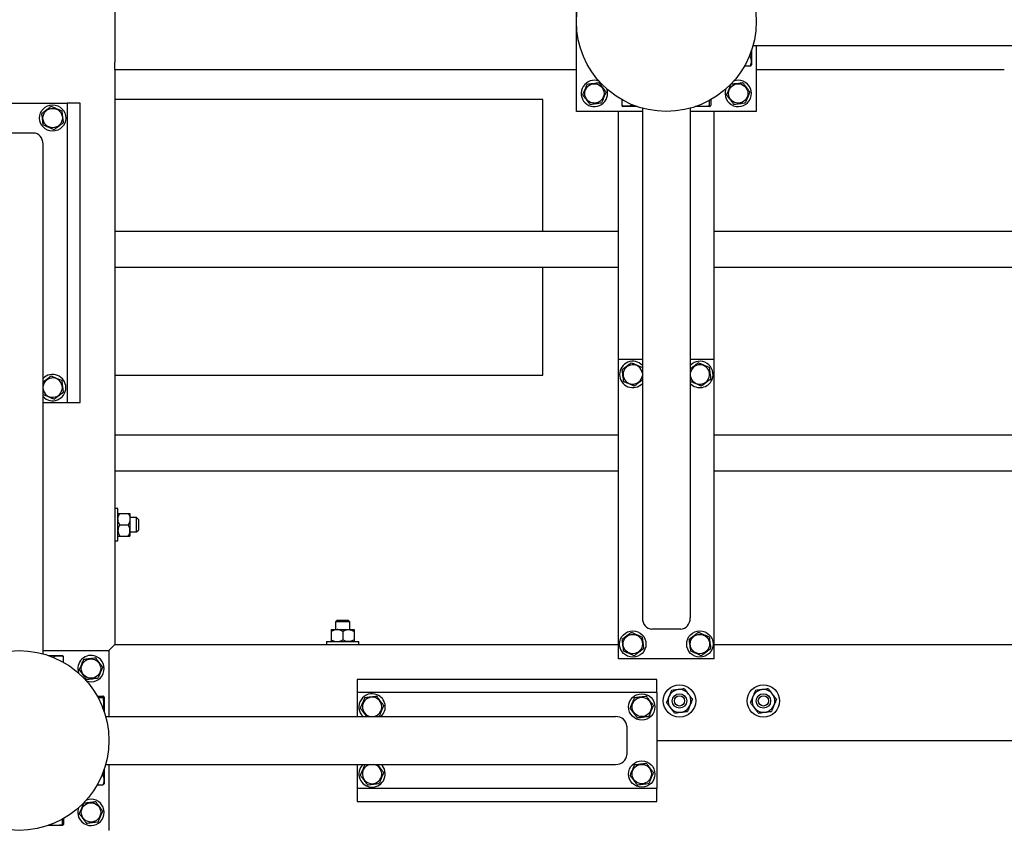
# Model space of a CAD drawing. Header units: millimetres. Extents: x 5 to 589, y 5 to 415.
# Tile 108 of 126: x 424 to 456, y 240 to 267. Entities that reach past the tile are written whole.
import ezdxf

# ---------------------------------------------------------------- set-up
doc = ezdxf.new("R2010")
doc.units = ezdxf.units.MM
doc.layers.add('TRAIT-FORT', color=4, linetype='Continuous', lineweight=25)

msp = doc.modelspace()

# ---------------------------------------------------------------- linework, layer by layer
at = {"layer": 'TRAIT-FORT', "color": 4, "linetype": 'Continuous', "lineweight": 25}
for p, q in [((442.161, 264.055), (442.161, 270.055)), ((426.761, 268.415), (426.761, 265.695)), ((448.052, 266.255), (465.065, 266.255)), ((448.161, 266.255), (448.161, 264.055)), ((447.924, 265.886), (447.961, 265.886)), ((448.001, 266.088), (448.001, 265.612)), ((426.761, 265.455), (426.761, 265.695)), ((447.769, 265.573), (447.961, 265.573)), ((447.99, 265.592), (448.001, 265.612)), ((426.761, 265.455), (442.161, 265.455)), ((426.761, 265.455), (426.761, 246.255)), ((448.161, 265.455), (456.441, 265.455)), ((421.961, 264.335), (425.161, 264.335)), ((425.161, 264.335), (425.161, 254.335)), ((425.601, 264.335), (425.161, 264.335)), ((425.601, 254.335), (425.601, 264.335)), ((441.041, 264.455), (426.761, 264.455)), ((441.041, 260.055), (441.041, 264.455)), ((443.679, 264.446), (443.679, 264.255)), ((443.698, 264.226), (443.718, 264.215)), ((444.194, 264.215), (443.718, 264.215)), ((443.992, 264.292), (443.992, 264.255)), ((446.604, 264.215), (446.128, 264.215)), ((446.594, 264.419), (446.594, 264.255)), ((446.604, 264.215), (446.623, 264.226)), ((446.643, 264.446), (446.643, 264.255)), ((444.361, 264.055), (442.161, 264.055)), ((443.561, 255.775), (443.561, 264.055)), ((444.361, 264.164), (444.361, 247.15)), ((445.961, 264.164), (445.961, 247.15)), ((448.161, 264.055), (445.961, 264.055)), ((446.761, 255.775), (446.761, 264.055)), ((423.081, 263.335), (424.041, 263.335)), ((424.361, 245.946), (424.361, 262.959)), ((426.761, 260.055), (443.561, 260.055)), ((446.761, 260.055), (481.161, 260.055)), ((426.761, 258.855), (443.561, 258.855)), ((441.041, 255.255), (441.041, 258.855)), ((446.761, 258.855), (481.161, 258.855)), ((444.361, 255.775), (443.561, 255.775)), ((443.561, 245.775), (443.561, 255.775)), ((446.761, 255.775), (445.961, 255.775)), ((446.761, 245.775), (446.761, 255.775)), ((444.354, 255.512), (444.361, 255.457)), ((426.761, 255.255), (441.041, 255.255)), ((424.368, 254.598), (424.361, 254.653)), ((424.361, 254.335), (425.161, 254.335)), ((425.161, 254.335), (425.601, 254.335)), ((426.761, 253.255), (443.561, 253.255)), ((446.761, 253.255), (481.161, 253.255)), ((426.761, 252.055), (443.561, 252.055)), ((446.761, 252.055), (481.161, 252.055)), ((426.861, 250.795), (426.761, 250.795)), ((426.861, 250.342), (426.861, 250.795)), ((426.92, 250.635), (427.202, 250.635)), ((427.261, 250.635), (427.261, 250.445)), ((427.481, 250.495), (427.261, 250.495)), ((427.261, 250.445), (427.261, 250.065)), ((427.541, 250.435), (427.481, 250.495)), ((427.481, 250.255), (427.481, 250.495)), ((427.541, 250.435), (427.541, 250.255)), ((426.861, 249.715), (426.861, 250.342)), ((426.92, 250.255), (427.202, 250.255)), ((427.261, 250.065), (427.261, 249.875)), ((427.481, 250.015), (427.481, 250.255)), ((427.481, 250.015), (427.541, 250.075)), ((427.541, 250.255), (427.541, 250.075)), ((426.92, 249.875), (427.202, 249.875)), ((427.261, 250.015), (427.481, 250.015)), ((426.761, 249.715), (426.861, 249.715)), ((434.181, 247.075), (434.121, 247.015)), ((434.121, 247.015), (434.121, 246.755)), ((434.361, 247.015), (434.121, 247.015)), ((434.181, 247.075), (434.361, 247.075)), ((434.361, 247.075), (434.541, 247.075)), ((434.601, 247.015), (434.361, 247.015)), ((434.601, 247.015), (434.541, 247.075)), ((434.601, 246.755), (434.601, 247.015)), ((433.981, 246.755), (434.171, 246.755)), ((433.981, 246.696), (433.981, 246.414)), ((434.171, 246.755), (434.551, 246.755)), ((434.361, 246.696), (434.361, 246.414)), ((434.551, 246.755), (434.741, 246.755)), ((434.741, 246.696), (434.741, 246.414)), ((445.641, 246.775), (444.681, 246.775)), ((426.761, 246.255), (426.561, 246.055)), ((426.561, 246.055), (426.761, 246.255)), ((426.761, 246.255), (443.561, 246.255)), ((433.821, 246.355), (433.821, 246.255)), ((433.821, 246.355), (434.412, 246.355)), ((434.412, 246.355), (434.901, 246.355)), ((434.901, 246.255), (434.901, 246.355)), ((446.761, 246.255), (481.161, 246.255)), ((424.361, 246.055), (426.561, 246.055)), ((424.528, 245.895), (425.004, 245.895)), ((424.729, 245.818), (424.729, 245.855)), ((425.023, 245.884), (425.004, 245.895)), ((425.043, 245.664), (425.043, 245.855)), ((426.561, 246.055), (426.561, 243.855)), ((446.761, 245.775), (443.561, 245.775)), ((444.841, 245.095), (434.841, 245.095)), ((434.841, 245.095), (434.841, 244.655)), ((444.841, 244.655), (444.841, 245.095)), ((426.169, 244.537), (426.361, 244.537)), ((426.196, 244.488), (426.361, 244.488)), ((426.401, 244.498), (426.39, 244.518)), ((426.401, 244.498), (426.401, 244.022)), ((434.841, 244.655), (434.841, 243.855)), ((444.841, 244.655), (434.841, 244.655)), ((444.841, 244.655), (444.841, 241.455)), ((426.452, 243.855), (443.465, 243.855)), ((443.841, 243.535), (443.841, 242.575)), ((444.841, 243.055), (481.481, 243.055)), ((426.452, 242.255), (443.465, 242.255)), ((426.561, 242.255), (426.561, 240.055)), ((434.841, 242.255), (434.841, 241.455)), ((435.104, 242.248), (435.159, 242.255)), ((426.324, 241.886), (426.361, 241.886)), ((426.401, 242.088), (426.401, 241.612)), ((426.169, 241.573), (426.361, 241.573)), ((426.39, 241.592), (426.401, 241.612)), ((444.841, 241.455), (434.841, 241.455)), ((434.841, 241.455), (434.841, 241.015)), ((444.841, 241.015), (444.841, 241.455)), ((434.841, 241.015), (444.841, 241.015)), ((425.004, 240.215), (424.528, 240.215)), ((424.994, 240.419), (424.994, 240.255)), ((425.004, 240.215), (425.023, 240.226)), ((425.043, 240.446), (425.043, 240.255))]:
    msp.add_line(p, q, dxfattribs=at)
for centre, radius in [((445.161, 267.055), 3), ((442.761, 264.655), 0.323), ((447.561, 264.655), 0.323), ((424.681, 263.835), 0.44), ((424.681, 263.835), 0.323), ((444.041, 246.275), 0.44), ((444.041, 246.275), 0.323), ((446.281, 246.275), 0.44), ((446.281, 246.275), 0.323), ((423.561, 243.055), 3), ((425.961, 245.455), 0.323), ((445.601, 244.375), 0.54), ((448.401, 244.375), 0.54), ((444.341, 244.175), 0.44), ((444.341, 244.175), 0.323), ((445.601, 244.375), 0.24), ((445.601, 244.375), 0.17), ((448.401, 244.375), 0.24), ((448.401, 244.375), 0.17), ((444.341, 241.935), 0.44), ((444.341, 241.935), 0.323), ((425.961, 240.655), 0.323)]:
    msp.add_circle(centre, radius, dxfattribs=at)
for centre, radius, start, end in [((442.761, 264.655), 0.44, 69.6977, 20.3023), ((447.561, 264.655), 0.44, 159.6977, 67.2765), ((447.561, 264.655), 0.44, 67.2765, 110.3023), ((444.041, 255.275), 0.44, 43.3418, 316.6582), ((446.281, 255.275), 0.44, 337.2765, 136.6582), ((444.041, 255.275), 0.323, 7.0938, 352.1849), ((446.281, 255.275), 0.323, 7.0938, 172.1849), ((424.681, 254.835), 0.323, 187.0938, 172.1849), ((424.681, 254.835), 0.44, 223.3418, 136.6582), ((446.281, 255.275), 0.323, 187.8151, 7.0938), ((446.281, 255.275), 0.44, 223.3418, 337.2765), ((425.961, 245.455), 0.44, 67.2765, 200.3023), ((425.961, 245.455), 0.44, 249.6977, 67.2765), ((435.341, 244.175), 0.44, 67.2765, 226.6582), ((435.341, 244.175), 0.323, 97.0938, 262.1849), ((435.341, 244.175), 0.323, 277.8151, 97.0938), ((435.341, 244.175), 0.44, 313.3418, 67.2765), ((445.601, 244.375), 0.38, 157.3102, 217.3102), ((445.601, 244.375), 0.38, 97.3102, 157.3102), ((445.601, 244.375), 0.38, 37.3102, 97.3102), ((445.601, 244.375), 0.38, 337.3102, 37.3102), ((448.401, 244.375), 0.38, 157.3102, 217.3102), ((448.401, 244.375), 0.38, 97.3102, 157.3102), ((448.401, 244.375), 0.38, 37.3102, 97.3102), ((448.401, 244.375), 0.38, 337.3102, 37.3102), ((445.601, 244.375), 0.38, 277.3102, 337.3102), ((448.401, 244.375), 0.38, 277.3102, 337.3102), ((445.601, 244.375), 0.38, 217.3102, 277.3102), ((448.401, 244.375), 0.38, 217.3102, 277.3102), ((435.341, 241.935), 0.44, 133.3418, 46.6582), ((435.341, 241.935), 0.323, 97.0938, 82.1849), ((425.961, 240.655), 0.44, 159.6977, 67.2765), ((425.961, 240.655), 0.44, 67.2765, 110.3023)]:
    msp.add_arc(centre, radius, start, end, dxfattribs=at)
for centre, major_axis, start_param, end_param in [((424.041, 262.959), (0, 0.375), 4.712389, 6.283185), ((444.681, 247.15), (0, -0.375), 4.712389, 6.283185), ((445.641, 247.15), (0, -0.375), 0, 1.570796), ((443.465, 243.535), (0.375, 0), 0, 1.570796), ((443.465, 242.575), (0.375, 0), 4.712389, 6.283185)]:
    msp.add_ellipse(centre, major_axis=major_axis, ratio=0.852263, start_param=start_param, end_param=end_param, dxfattribs=at)
for points, knots in [([(447.961, 265.886), (447.97, 265.918), (447.987, 265.977), (447.989, 266.038), (447.99, 266.066)], [0, 0, 0, 0, 0.533105, 1, 1, 1, 1]), ([(447.961, 265.886), (447.969, 265.859), (447.987, 265.804), (447.994, 265.723), (447.984, 265.645), (447.969, 265.597), (447.961, 265.573)], [0, 0, 0, 0, 0.2646049, 0.5349477, 0.7653431, 1, 1, 1, 1]), ([(447.961, 265.573), (447.975, 265.579), (447.99, 265.586), (447.989, 265.592), (447.989, 265.592)], [0, 0, 0, 0, 0.977492, 1, 1, 1, 1]), ([(442.371, 264.606), (442.385, 264.638), (442.411, 264.701), (442.451, 264.795), (442.489, 264.885), (442.512, 264.94), (442.524, 264.968)], [0, 0, 0, 0, 0.2646049, 0.5349477, 0.7653431, 1, 1, 1, 1]), ([(442.524, 264.968), (442.574, 264.974), (442.656, 264.984), (442.775, 264.999), (442.855, 265.009), (442.901, 265.015), (442.914, 265.017)], [0, 0, 0, 0, 0.385549, 0.637642, 0.896546, 1, 1, 1, 1]), ([(443.15, 264.703), (443.13, 264.731), (443.088, 264.786), (443.027, 264.867), (442.968, 264.945), (442.932, 264.993), (442.914, 265.017)], [0, 0, 0, 0, 0.264605, 0.534948, 0.765343, 1, 1, 1, 1]), ([(447.171, 264.606), (447.185, 264.638), (447.211, 264.701), (447.251, 264.795), (447.289, 264.885), (447.312, 264.94), (447.324, 264.968)], [0, 0, 0, 0, 0.2646049, 0.5349477, 0.7653431, 1, 1, 1, 1]), ([(447.324, 264.968), (447.374, 264.974), (447.456, 264.984), (447.575, 264.999), (447.655, 265.009), (447.701, 265.015), (447.714, 265.017)], [0, 0, 0, 0, 0.385549, 0.637642, 0.896546, 1, 1, 1, 1]), ([(447.95, 264.703), (447.93, 264.731), (447.888, 264.786), (447.827, 264.867), (447.768, 264.945), (447.732, 264.993), (447.714, 265.017)], [0, 0, 0, 0, 0.264605, 0.534948, 0.765343, 1, 1, 1, 1]), ([(442.371, 264.606), (442.392, 264.579), (442.433, 264.524), (442.495, 264.443), (442.554, 264.365), (442.59, 264.317), (442.608, 264.293)], [0, 0, 0, 0, 0.264605, 0.534948, 0.765343, 1, 1, 1, 1]), ([(443.15, 264.703), (443.137, 264.672), (443.11, 264.609), (443.071, 264.515), (443.033, 264.425), (443.009, 264.37), (442.998, 264.342)], [0, 0, 0, 0, 0.264605, 0.534948, 0.765343, 1, 1, 1, 1]), ([(447.171, 264.606), (447.192, 264.579), (447.233, 264.524), (447.295, 264.443), (447.354, 264.365), (447.39, 264.317), (447.408, 264.293)], [0, 0, 0, 0, 0.264605, 0.534948, 0.765343, 1, 1, 1, 1]), ([(447.95, 264.703), (447.937, 264.672), (447.91, 264.609), (447.871, 264.515), (447.833, 264.425), (447.809, 264.37), (447.798, 264.342)], [0, 0, 0, 0, 0.264605, 0.534948, 0.765343, 1, 1, 1, 1]), ([(424.632, 264.225), (424.605, 264.204), (424.55, 264.162), (424.469, 264.101), (424.391, 264.042), (424.343, 264.006), (424.319, 263.988)], [0, 0, 0, 0, 0.264605, 0.534948, 0.765343, 1, 1, 1, 1]), ([(424.632, 264.225), (424.664, 264.211), (424.727, 264.184), (424.821, 264.145), (424.911, 264.107), (424.966, 264.083), (424.994, 264.072)], [0, 0, 0, 0, 0.264605, 0.534948, 0.765343, 1, 1, 1, 1]), ([(442.608, 264.293), (442.658, 264.299), (442.74, 264.31), (442.859, 264.324), (442.939, 264.334), (442.985, 264.34), (442.998, 264.342)], [0, 0, 0, 0, 0.385549, 0.637642, 0.896546, 1, 1, 1, 1]), ([(443.679, 264.255), (443.685, 264.241), (443.692, 264.226), (443.698, 264.227), (443.698, 264.227)], [0, 0, 0, 0, 0.977492, 1, 1, 1, 1]), ([(443.992, 264.255), (443.965, 264.246), (443.91, 264.229), (443.829, 264.222), (443.751, 264.232), (443.703, 264.247), (443.679, 264.255)], [0, 0, 0, 0, 0.264605, 0.534948, 0.765343, 1, 1, 1, 1]), ([(443.992, 264.255), (444.024, 264.246), (444.087, 264.228), (444.153, 264.226), (444.186, 264.225)], [0, 0, 0, 0, 0.49485, 1, 1, 1, 1]), ([(446.232, 264.255), (446.264, 264.246), (446.327, 264.229), (446.421, 264.222), (446.511, 264.232), (446.566, 264.247), (446.594, 264.255)], [0, 0, 0, 0, 0.264605, 0.534948, 0.765343, 1, 1, 1, 1]), ([(446.594, 264.255), (446.6, 264.243), (446.61, 264.223), (446.625, 264.225), (446.635, 264.239), (446.641, 264.251), (446.643, 264.255)], [0, 0, 0, 0, 0.385549, 0.637642, 0.896546, 1, 1, 1, 1]), ([(447.408, 264.293), (447.458, 264.299), (447.54, 264.31), (447.659, 264.324), (447.739, 264.334), (447.785, 264.34), (447.798, 264.342)], [0, 0, 0, 0, 0.385549, 0.637642, 0.896546, 1, 1, 1, 1]), ([(424.368, 263.598), (424.362, 263.648), (424.351, 263.73), (424.337, 263.849), (424.327, 263.929), (424.321, 263.975), (424.319, 263.988)], [0, 0, 0, 0, 0.385549, 0.637642, 0.896546, 1, 1, 1, 1]), ([(425.043, 263.682), (425.036, 263.732), (425.026, 263.814), (425.011, 263.933), (425.001, 264.013), (424.996, 264.059), (424.994, 264.072)], [0, 0, 0, 0, 0.3855495, 0.6376419, 0.8965462, 1, 1, 1, 1]), ([(424.729, 263.445), (424.698, 263.459), (424.635, 263.485), (424.54, 263.525), (424.451, 263.563), (424.396, 263.586), (424.368, 263.598)], [0, 0, 0, 0, 0.264605, 0.534948, 0.765343, 1, 1, 1, 1]), ([(424.729, 263.445), (424.757, 263.466), (424.811, 263.507), (424.893, 263.569), (424.971, 263.628), (425.018, 263.664), (425.043, 263.682)], [0, 0, 0, 0, 0.264605, 0.534948, 0.765343, 1, 1, 1, 1]), ([(443.992, 255.665), (443.965, 255.644), (443.91, 255.602), (443.829, 255.541), (443.751, 255.482), (443.703, 255.446), (443.679, 255.428)], [0, 0, 0, 0, 0.264605, 0.534948, 0.765343, 1, 1, 1, 1]), ([(443.992, 255.665), (444.024, 255.651), (444.087, 255.624), (444.181, 255.585), (444.271, 255.547), (444.326, 255.523), (444.354, 255.512)], [0, 0, 0, 0, 0.264605, 0.534948, 0.765343, 1, 1, 1, 1]), ([(446.232, 255.665), (446.205, 255.644), (446.15, 255.602), (446.069, 255.541), (446.005, 255.493), (445.971, 255.467), (445.961, 255.459)], [0, 0, 0, 0, 0.305751, 0.618131, 0.884353, 1, 1, 1, 1]), ([(446.232, 255.665), (446.264, 255.651), (446.327, 255.624), (446.421, 255.585), (446.511, 255.547), (446.566, 255.523), (446.594, 255.512)], [0, 0, 0, 0, 0.264605, 0.534948, 0.765343, 1, 1, 1, 1]), ([(443.679, 255.428), (443.685, 255.378), (443.696, 255.296), (443.71, 255.177), (443.72, 255.097), (443.726, 255.051), (443.728, 255.038)], [0, 0, 0, 0, 0.385549, 0.637642, 0.896546, 1, 1, 1, 1]), ([(446.594, 255.512), (446.6, 255.462), (446.61, 255.38), (446.625, 255.261), (446.635, 255.181), (446.641, 255.135), (446.643, 255.122)], [0, 0, 0, 0, 0.385549, 0.637642, 0.896546, 1, 1, 1, 1]), ([(424.632, 255.225), (424.605, 255.204), (424.55, 255.162), (424.469, 255.101), (424.405, 255.053), (424.371, 255.027), (424.361, 255.019)], [0, 0, 0, 0, 0.305751, 0.618131, 0.884353, 1, 1, 1, 1]), ([(424.632, 255.225), (424.664, 255.211), (424.727, 255.184), (424.821, 255.145), (424.911, 255.107), (424.966, 255.083), (424.994, 255.072)], [0, 0, 0, 0, 0.264605, 0.534948, 0.765343, 1, 1, 1, 1]), ([(425.043, 254.682), (425.036, 254.732), (425.026, 254.814), (425.011, 254.933), (425.001, 255.013), (424.996, 255.059), (424.994, 255.072)], [0, 0, 0, 0, 0.3855495, 0.6376419, 0.8965462, 1, 1, 1, 1]), ([(444.089, 254.885), (444.058, 254.899), (443.995, 254.925), (443.9, 254.965), (443.811, 255.003), (443.756, 255.026), (443.728, 255.038)], [0, 0, 0, 0, 0.264605, 0.534948, 0.765343, 1, 1, 1, 1]), ([(444.089, 254.885), (444.117, 254.906), (444.171, 254.947), (444.253, 255.009), (444.317, 255.057), (444.351, 255.083), (444.361, 255.091)], [0, 0, 0, 0, 0.305751, 0.618131, 0.884353, 1, 1, 1, 1]), ([(445.961, 255.093), (445.962, 255.088), (445.964, 255.069), (445.966, 255.051), (445.968, 255.038)], [0, 0, 0, 0, 0.277734, 1, 1, 1, 1]), ([(446.329, 254.885), (446.298, 254.899), (446.235, 254.925), (446.14, 254.965), (446.051, 255.003), (445.996, 255.026), (445.968, 255.038)], [0, 0, 0, 0, 0.264605, 0.534948, 0.765343, 1, 1, 1, 1]), ([(446.329, 254.885), (446.357, 254.906), (446.411, 254.947), (446.493, 255.009), (446.571, 255.068), (446.618, 255.104), (446.643, 255.122)], [0, 0, 0, 0, 0.264605, 0.534948, 0.765343, 1, 1, 1, 1]), ([(424.729, 254.445), (424.757, 254.466), (424.811, 254.507), (424.893, 254.569), (424.971, 254.628), (425.018, 254.664), (425.043, 254.682)], [0, 0, 0, 0, 0.264605, 0.534948, 0.765343, 1, 1, 1, 1]), ([(424.729, 254.445), (424.698, 254.459), (424.635, 254.485), (424.54, 254.525), (424.451, 254.563), (424.396, 254.586), (424.368, 254.598)], [0, 0, 0, 0, 0.264605, 0.534948, 0.765343, 1, 1, 1, 1]), ([(426.861, 250.445), (426.864, 250.478), (426.871, 250.545), (426.904, 250.605), (426.92, 250.635)], [0, 0, 0, 0, 0.504, 1, 1, 1, 1]), ([(426.861, 250.635), (426.862, 250.635), (426.865, 250.635), (426.886, 250.635), (426.908, 250.635), (426.92, 250.635)], [0, 0, 0, 0, 0.30999, 0.629546, 1, 1, 1, 1]), ([(426.92, 250.255), (426.906, 250.281), (426.878, 250.334), (426.862, 250.4), (426.861, 250.437), (426.861, 250.445)], [0, 0, 0, 0, 0.432385, 0.879554, 1, 1, 1, 1]), ([(427.202, 250.635), (427.216, 250.609), (427.244, 250.556), (427.26, 250.49), (427.261, 250.453), (427.261, 250.445)], [0, 0, 0, 0, 0.432385, 0.879554, 1, 1, 1, 1]), ([(427.202, 250.635), (427.214, 250.635), (427.236, 250.635), (427.257, 250.635), (427.259, 250.635), (427.261, 250.635)], [0, 0, 0, 0, 0.370457, 0.681018, 1, 1, 1, 1]), ([(427.261, 250.445), (427.257, 250.412), (427.251, 250.345), (427.218, 250.285), (427.202, 250.255)], [0, 0, 0, 0, 0.504, 1, 1, 1, 1]), ([(426.92, 250.255), (426.906, 250.229), (426.878, 250.176), (426.862, 250.11), (426.861, 250.073), (426.861, 250.065)], [0, 0, 0, 0, 0.432385, 0.879554, 1, 1, 1, 1]), ([(426.861, 250.065), (426.864, 250.032), (426.871, 249.965), (426.904, 249.905), (426.92, 249.875)], [0, 0, 0, 0, 0.504, 1, 1, 1, 1]), ([(427.261, 250.065), (427.257, 250.098), (427.251, 250.165), (427.218, 250.225), (427.202, 250.255)], [0, 0, 0, 0, 0.504, 1, 1, 1, 1]), ([(427.202, 249.875), (427.216, 249.901), (427.244, 249.954), (427.26, 250.02), (427.261, 250.057), (427.261, 250.065)], [0, 0, 0, 0, 0.432385, 0.879554, 1, 1, 1, 1]), ([(426.861, 249.875), (426.862, 249.875), (426.865, 249.875), (426.886, 249.875), (426.908, 249.875), (426.92, 249.875)], [0, 0, 0, 0, 0.30999, 0.629546, 1, 1, 1, 1]), ([(427.202, 249.875), (427.214, 249.875), (427.236, 249.875), (427.257, 249.875), (427.259, 249.875), (427.261, 249.875)], [0, 0, 0, 0, 0.370457, 0.681018, 1, 1, 1, 1]), ([(434.171, 246.755), (434.137, 246.752), (434.071, 246.745), (434.011, 246.712), (433.981, 246.696)], [0, 0, 0, 0, 0.504, 1, 1, 1, 1]), ([(433.981, 246.755), (433.981, 246.754), (433.981, 246.751), (433.981, 246.73), (433.981, 246.708), (433.981, 246.696)], [0, 0, 0, 0, 0.30999, 0.629546, 1, 1, 1, 1]), ([(434.361, 246.696), (434.335, 246.71), (434.282, 246.738), (434.216, 246.754), (434.179, 246.755), (434.171, 246.755)], [0, 0, 0, 0, 0.432385, 0.879554, 1, 1, 1, 1]), ([(434.361, 246.696), (434.387, 246.71), (434.44, 246.738), (434.505, 246.754), (434.543, 246.755), (434.551, 246.755)], [0, 0, 0, 0, 0.432385, 0.879554, 1, 1, 1, 1]), ([(434.551, 246.755), (434.584, 246.752), (434.651, 246.745), (434.711, 246.712), (434.741, 246.696)], [0, 0, 0, 0, 0.504, 1, 1, 1, 1]), ([(434.741, 246.755), (434.741, 246.754), (434.741, 246.751), (434.741, 246.73), (434.741, 246.708), (434.741, 246.696)], [0, 0, 0, 0, 0.30999, 0.629546, 1, 1, 1, 1]), ([(443.992, 246.665), (443.965, 246.644), (443.91, 246.602), (443.829, 246.541), (443.751, 246.482), (443.703, 246.446), (443.679, 246.428)], [0, 0, 0, 0, 0.264605, 0.534948, 0.765343, 1, 1, 1, 1]), ([(443.992, 246.665), (444.024, 246.651), (444.087, 246.624), (444.181, 246.585), (444.271, 246.547), (444.326, 246.523), (444.354, 246.512)], [0, 0, 0, 0, 0.264605, 0.534948, 0.765343, 1, 1, 1, 1]), ([(444.354, 246.512), (444.36, 246.462), (444.37, 246.38), (444.385, 246.261), (444.395, 246.181), (444.401, 246.135), (444.403, 246.122)], [0, 0, 0, 0, 0.385549, 0.637642, 0.896546, 1, 1, 1, 1]), ([(446.232, 246.665), (446.205, 246.644), (446.15, 246.602), (446.069, 246.541), (445.991, 246.482), (445.943, 246.446), (445.919, 246.428)], [0, 0, 0, 0, 0.264605, 0.534948, 0.765343, 1, 1, 1, 1]), ([(446.232, 246.665), (446.264, 246.651), (446.327, 246.624), (446.421, 246.585), (446.511, 246.547), (446.566, 246.523), (446.594, 246.512)], [0, 0, 0, 0, 0.264605, 0.534948, 0.765343, 1, 1, 1, 1]), ([(446.594, 246.512), (446.6, 246.462), (446.61, 246.38), (446.625, 246.261), (446.635, 246.181), (446.641, 246.135), (446.643, 246.122)], [0, 0, 0, 0, 0.385549, 0.637642, 0.896546, 1, 1, 1, 1]), ([(433.981, 246.414), (434.007, 246.4), (434.06, 246.372), (434.125, 246.356), (434.163, 246.355), (434.171, 246.355)], [0, 0, 0, 0, 0.432385, 0.879554, 1, 1, 1, 1]), ([(433.981, 246.414), (433.981, 246.402), (433.981, 246.38), (433.981, 246.359), (433.981, 246.356), (433.981, 246.355)], [0, 0, 0, 0, 0.370457, 0.681018, 1, 1, 1, 1]), ([(434.171, 246.355), (434.204, 246.358), (434.271, 246.365), (434.331, 246.398), (434.361, 246.414)], [0, 0, 0, 0, 0.504, 1, 1, 1, 1]), ([(434.551, 246.355), (434.517, 246.358), (434.451, 246.365), (434.391, 246.398), (434.361, 246.414)], [0, 0, 0, 0, 0.504, 1, 1, 1, 1]), ([(434.741, 246.414), (434.715, 246.4), (434.662, 246.372), (434.596, 246.356), (434.559, 246.355), (434.551, 246.355)], [0, 0, 0, 0, 0.4323851, 0.8795539, 1, 1, 1, 1]), ([(434.741, 246.414), (434.741, 246.402), (434.741, 246.38), (434.741, 246.359), (434.741, 246.356), (434.741, 246.355)], [0, 0, 0, 0, 0.370457, 0.681018, 1, 1, 1, 1]), ([(443.679, 246.428), (443.685, 246.378), (443.696, 246.296), (443.71, 246.177), (443.72, 246.097), (443.726, 246.051), (443.728, 246.038)], [0, 0, 0, 0, 0.385549, 0.637642, 0.896546, 1, 1, 1, 1]), ([(444.089, 245.885), (444.117, 245.906), (444.171, 245.947), (444.253, 246.009), (444.331, 246.068), (444.378, 246.104), (444.403, 246.122)], [0, 0, 0, 0, 0.264605, 0.534948, 0.765343, 1, 1, 1, 1]), ([(445.919, 246.428), (445.925, 246.378), (445.936, 246.296), (445.95, 246.177), (445.96, 246.097), (445.966, 246.051), (445.968, 246.038)], [0, 0, 0, 0, 0.385549, 0.637642, 0.896546, 1, 1, 1, 1]), ([(446.329, 245.885), (446.357, 245.906), (446.411, 245.947), (446.493, 246.009), (446.571, 246.068), (446.618, 246.104), (446.643, 246.122)], [0, 0, 0, 0, 0.264605, 0.534948, 0.765343, 1, 1, 1, 1]), ([(424.729, 245.855), (424.698, 245.864), (424.635, 245.882), (424.569, 245.884), (424.536, 245.885)], [0, 0, 0, 0, 0.495418, 1, 1, 1, 1]), ([(424.729, 245.855), (424.757, 245.864), (424.811, 245.881), (424.893, 245.888), (424.971, 245.878), (425.018, 245.863), (425.043, 245.855)], [0, 0, 0, 0, 0.264605, 0.534948, 0.765343, 1, 1, 1, 1]), ([(425.043, 245.855), (425.036, 245.869), (425.03, 245.884), (425.024, 245.883), (425.023, 245.883)], [0, 0, 0, 0, 0.977492, 1, 1, 1, 1]), ([(425.724, 245.768), (425.774, 245.774), (425.856, 245.784), (425.975, 245.799), (426.055, 245.809), (426.101, 245.815), (426.114, 245.817)], [0, 0, 0, 0, 0.385549, 0.637642, 0.896546, 1, 1, 1, 1]), ([(426.35, 245.503), (426.33, 245.531), (426.288, 245.586), (426.227, 245.667), (426.168, 245.745), (426.132, 245.793), (426.114, 245.817)], [0, 0, 0, 0, 0.264605, 0.534948, 0.765343, 1, 1, 1, 1]), ([(444.089, 245.885), (444.058, 245.899), (443.995, 245.925), (443.9, 245.965), (443.811, 246.003), (443.756, 246.026), (443.728, 246.038)], [0, 0, 0, 0, 0.264605, 0.534948, 0.765343, 1, 1, 1, 1]), ([(446.329, 245.885), (446.298, 245.899), (446.235, 245.925), (446.14, 245.965), (446.051, 246.003), (445.996, 246.026), (445.968, 246.038)], [0, 0, 0, 0, 0.264605, 0.534948, 0.765343, 1, 1, 1, 1]), ([(425.571, 245.406), (425.585, 245.438), (425.611, 245.501), (425.651, 245.595), (425.689, 245.685), (425.712, 245.74), (425.724, 245.768)], [0, 0, 0, 0, 0.2646049, 0.5349477, 0.7653431, 1, 1, 1, 1]), ([(426.35, 245.503), (426.337, 245.472), (426.31, 245.409), (426.271, 245.315), (426.233, 245.225), (426.209, 245.17), (426.198, 245.142)], [0, 0, 0, 0, 0.264605, 0.534948, 0.765343, 1, 1, 1, 1]), ([(425.571, 245.406), (425.592, 245.379), (425.633, 245.324), (425.695, 245.243), (425.754, 245.165), (425.79, 245.117), (425.808, 245.093)], [0, 0, 0, 0, 0.264605, 0.534948, 0.765343, 1, 1, 1, 1]), ([(425.808, 245.093), (425.858, 245.099), (425.94, 245.11), (426.059, 245.124), (426.139, 245.134), (426.185, 245.14), (426.198, 245.142)], [0, 0, 0, 0, 0.385549, 0.637642, 0.896546, 1, 1, 1, 1]), ([(426.361, 244.488), (426.373, 244.494), (426.393, 244.504), (426.391, 244.519), (426.377, 244.529), (426.364, 244.535), (426.361, 244.537)], [0, 0, 0, 0, 0.385549, 0.637642, 0.896546, 1, 1, 1, 1]), ([(426.361, 244.126), (426.369, 244.158), (426.387, 244.221), (426.394, 244.315), (426.384, 244.405), (426.369, 244.46), (426.361, 244.488)], [0, 0, 0, 0, 0.264605, 0.534948, 0.765343, 1, 1, 1, 1]), ([(434.951, 244.126), (434.965, 244.158), (434.991, 244.221), (435.031, 244.315), (435.069, 244.405), (435.092, 244.46), (435.104, 244.488)], [0, 0, 0, 0, 0.2646049, 0.5349477, 0.7653431, 1, 1, 1, 1]), ([(435.104, 244.488), (435.154, 244.494), (435.236, 244.504), (435.355, 244.519), (435.435, 244.529), (435.481, 244.535), (435.494, 244.537)], [0, 0, 0, 0, 0.385549, 0.637642, 0.896546, 1, 1, 1, 1]), ([(435.73, 244.223), (435.71, 244.251), (435.668, 244.306), (435.607, 244.387), (435.548, 244.465), (435.512, 244.513), (435.494, 244.537)], [0, 0, 0, 0, 0.264605, 0.534948, 0.765343, 1, 1, 1, 1]), ([(443.951, 244.126), (443.965, 244.158), (443.991, 244.221), (444.031, 244.315), (444.069, 244.405), (444.092, 244.46), (444.104, 244.488)], [0, 0, 0, 0, 0.2646049, 0.5349477, 0.7653431, 1, 1, 1, 1]), ([(444.104, 244.488), (444.154, 244.494), (444.236, 244.504), (444.355, 244.519), (444.435, 244.529), (444.481, 244.535), (444.494, 244.537)], [0, 0, 0, 0, 0.385549, 0.637642, 0.896546, 1, 1, 1, 1]), ([(444.73, 244.223), (444.71, 244.251), (444.668, 244.306), (444.607, 244.387), (444.548, 244.465), (444.512, 244.513), (444.494, 244.537)], [0, 0, 0, 0, 0.264605, 0.534948, 0.765343, 1, 1, 1, 1]), ([(445.25, 244.521), (445.241, 244.5), (445.223, 244.455), (445.194, 244.387), (445.176, 244.343), (445.166, 244.319)], [0, 0, 0, 0, 0.30999, 0.629546, 1, 1, 1, 1]), ([(445.335, 244.724), (445.329, 244.709), (445.313, 244.671), (445.286, 244.607), (445.264, 244.554), (445.252, 244.525), (445.25, 244.521)], [0, 0, 0, 0, 0.237039, 0.589019, 0.951631, 1, 1, 1, 1]), ([(445.553, 244.752), (445.514, 244.747), (445.438, 244.737), (445.369, 244.728), (445.335, 244.724)], [0, 0, 0, 0, 0.504, 1, 1, 1, 1]), ([(445.77, 244.78), (445.74, 244.776), (445.68, 244.768), (445.605, 244.758), (445.562, 244.753), (445.553, 244.752)], [0, 0, 0, 0, 0.432385, 0.879554, 1, 1, 1, 1]), ([(445.77, 244.78), (445.788, 244.756), (445.825, 244.707), (445.871, 244.647), (445.898, 244.612), (445.903, 244.605)], [0, 0, 0, 0, 0.432385, 0.879554, 1, 1, 1, 1]), ([(445.903, 244.605), (445.927, 244.574), (445.973, 244.514), (446.015, 244.458), (446.036, 244.431)], [0, 0, 0, 0, 0.504, 1, 1, 1, 1]), ([(448.05, 244.521), (448.041, 244.5), (448.023, 244.455), (447.994, 244.387), (447.976, 244.343), (447.966, 244.319)], [0, 0, 0, 0, 0.30999, 0.629546, 1, 1, 1, 1]), ([(448.135, 244.724), (448.129, 244.709), (448.113, 244.671), (448.086, 244.607), (448.064, 244.554), (448.052, 244.525), (448.05, 244.521)], [0, 0, 0, 0, 0.237039, 0.589019, 0.951631, 1, 1, 1, 1]), ([(448.353, 244.752), (448.314, 244.747), (448.238, 244.737), (448.169, 244.728), (448.135, 244.724)], [0, 0, 0, 0, 0.504, 1, 1, 1, 1]), ([(448.57, 244.78), (448.54, 244.776), (448.48, 244.768), (448.405, 244.758), (448.362, 244.753), (448.353, 244.752)], [0, 0, 0, 0, 0.432385, 0.879554, 1, 1, 1, 1]), ([(448.57, 244.78), (448.588, 244.756), (448.625, 244.707), (448.671, 244.647), (448.698, 244.612), (448.703, 244.605)], [0, 0, 0, 0, 0.432385, 0.879554, 1, 1, 1, 1]), ([(448.703, 244.605), (448.727, 244.574), (448.773, 244.514), (448.815, 244.458), (448.836, 244.431)], [0, 0, 0, 0, 0.504, 1, 1, 1, 1]), ([(435.73, 244.223), (435.717, 244.192), (435.69, 244.129), (435.651, 244.035), (435.613, 243.945), (435.589, 243.89), (435.578, 243.862)], [0, 0, 0, 0, 0.264605, 0.534948, 0.765343, 1, 1, 1, 1]), ([(444.73, 244.223), (444.717, 244.192), (444.69, 244.129), (444.651, 244.035), (444.613, 243.945), (444.589, 243.89), (444.578, 243.862)], [0, 0, 0, 0, 0.264605, 0.534948, 0.765343, 1, 1, 1, 1]), ([(445.299, 244.145), (445.275, 244.175), (445.229, 244.236), (445.187, 244.292), (445.166, 244.319)], [0, 0, 0, 0, 0.504, 1, 1, 1, 1]), ([(445.951, 244.228), (445.942, 244.206), (445.924, 244.162), (445.895, 244.094), (445.877, 244.05), (445.867, 244.026)], [0, 0, 0, 0, 0.30999, 0.629546, 1, 1, 1, 1]), ([(446.036, 244.431), (446.03, 244.416), (446.014, 244.378), (445.987, 244.314), (445.965, 244.261), (445.953, 244.232), (445.951, 244.228)], [0, 0, 0, 0, 0.237039, 0.589019, 0.951631, 1, 1, 1, 1]), ([(448.099, 244.145), (448.075, 244.175), (448.029, 244.236), (447.987, 244.292), (447.966, 244.319)], [0, 0, 0, 0, 0.504, 1, 1, 1, 1]), ([(448.751, 244.228), (448.742, 244.206), (448.724, 244.162), (448.695, 244.094), (448.677, 244.05), (448.667, 244.026)], [0, 0, 0, 0, 0.30999, 0.629546, 1, 1, 1, 1]), ([(448.836, 244.431), (448.83, 244.416), (448.814, 244.378), (448.787, 244.314), (448.765, 244.261), (448.753, 244.232), (448.751, 244.228)], [0, 0, 0, 0, 0.237039, 0.589019, 0.951631, 1, 1, 1, 1]), ([(434.951, 244.126), (434.972, 244.099), (435.013, 244.044), (435.075, 243.963), (435.123, 243.899), (435.149, 243.865), (435.157, 243.855)], [0, 0, 0, 0, 0.305751, 0.618131, 0.884353, 1, 1, 1, 1]), ([(435.523, 243.855), (435.528, 243.856), (435.546, 243.858), (435.565, 243.86), (435.578, 243.862)], [0, 0, 0, 0, 0.277734, 1, 1, 1, 1]), ([(443.951, 244.126), (443.972, 244.099), (444.013, 244.044), (444.075, 243.963), (444.134, 243.885), (444.17, 243.837), (444.188, 243.813)], [0, 0, 0, 0, 0.264605, 0.534948, 0.765343, 1, 1, 1, 1]), ([(444.188, 243.813), (444.238, 243.819), (444.32, 243.83), (444.439, 243.844), (444.519, 243.854), (444.565, 243.86), (444.578, 243.862)], [0, 0, 0, 0, 0.385549, 0.637642, 0.896546, 1, 1, 1, 1]), ([(445.432, 243.97), (445.413, 243.994), (445.376, 244.043), (445.33, 244.103), (445.304, 244.137), (445.299, 244.145)], [0, 0, 0, 0, 0.432385, 0.879554, 1, 1, 1, 1]), ([(445.432, 243.97), (445.461, 243.974), (445.522, 243.982), (445.597, 243.991), (445.64, 243.997), (445.649, 243.998)], [0, 0, 0, 0, 0.432385, 0.879554, 1, 1, 1, 1]), ([(445.649, 243.998), (445.688, 244.003), (445.763, 244.013), (445.833, 244.021), (445.867, 244.026)], [0, 0, 0, 0, 0.504, 1, 1, 1, 1]), ([(448.232, 243.97), (448.213, 243.994), (448.176, 244.043), (448.13, 244.103), (448.104, 244.137), (448.099, 244.145)], [0, 0, 0, 0, 0.432385, 0.879554, 1, 1, 1, 1]), ([(448.232, 243.97), (448.261, 243.974), (448.322, 243.982), (448.397, 243.991), (448.44, 243.997), (448.449, 243.998)], [0, 0, 0, 0, 0.432385, 0.879554, 1, 1, 1, 1]), ([(448.449, 243.998), (448.488, 244.003), (448.563, 244.013), (448.633, 244.021), (448.667, 244.026)], [0, 0, 0, 0, 0.504, 1, 1, 1, 1]), ([(434.951, 241.886), (434.965, 241.918), (434.991, 241.981), (435.031, 242.075), (435.069, 242.165), (435.092, 242.22), (435.104, 242.248)], [0, 0, 0, 0, 0.2646049, 0.5349477, 0.7653431, 1, 1, 1, 1]), ([(435.73, 241.983), (435.71, 242.011), (435.668, 242.066), (435.607, 242.147), (435.559, 242.211), (435.533, 242.245), (435.525, 242.255)], [0, 0, 0, 0, 0.305751, 0.618131, 0.884353, 1, 1, 1, 1]), ([(443.951, 241.886), (443.965, 241.918), (443.991, 241.981), (444.031, 242.075), (444.069, 242.165), (444.092, 242.22), (444.104, 242.248)], [0, 0, 0, 0, 0.2646049, 0.5349477, 0.7653431, 1, 1, 1, 1]), ([(444.104, 242.248), (444.154, 242.254), (444.236, 242.264), (444.355, 242.279), (444.435, 242.289), (444.481, 242.295), (444.494, 242.297)], [0, 0, 0, 0, 0.385549, 0.637642, 0.896546, 1, 1, 1, 1]), ([(444.73, 241.983), (444.71, 242.011), (444.668, 242.066), (444.607, 242.147), (444.548, 242.225), (444.512, 242.273), (444.494, 242.297)], [0, 0, 0, 0, 0.264605, 0.534948, 0.765343, 1, 1, 1, 1]), ([(426.361, 241.886), (426.37, 241.918), (426.387, 241.977), (426.389, 242.038), (426.39, 242.066)], [0, 0, 0, 0, 0.533105, 1, 1, 1, 1]), ([(426.361, 241.886), (426.369, 241.859), (426.387, 241.804), (426.394, 241.723), (426.384, 241.645), (426.369, 241.597), (426.361, 241.573)], [0, 0, 0, 0, 0.2646049, 0.5349477, 0.7653431, 1, 1, 1, 1]), ([(434.951, 241.886), (434.972, 241.859), (435.013, 241.804), (435.075, 241.723), (435.134, 241.645), (435.17, 241.597), (435.188, 241.573)], [0, 0, 0, 0, 0.264605, 0.534948, 0.765343, 1, 1, 1, 1]), ([(435.73, 241.983), (435.717, 241.952), (435.69, 241.889), (435.651, 241.795), (435.613, 241.705), (435.589, 241.65), (435.578, 241.622)], [0, 0, 0, 0, 0.264605, 0.534948, 0.765343, 1, 1, 1, 1]), ([(443.951, 241.886), (443.972, 241.859), (444.013, 241.804), (444.075, 241.723), (444.134, 241.645), (444.17, 241.597), (444.188, 241.573)], [0, 0, 0, 0, 0.264605, 0.534948, 0.765343, 1, 1, 1, 1]), ([(444.73, 241.983), (444.717, 241.952), (444.69, 241.889), (444.651, 241.795), (444.613, 241.705), (444.589, 241.65), (444.578, 241.622)], [0, 0, 0, 0, 0.264605, 0.534948, 0.765343, 1, 1, 1, 1]), ([(426.361, 241.573), (426.375, 241.579), (426.39, 241.586), (426.389, 241.592), (426.389, 241.592)], [0, 0, 0, 0, 0.977492, 1, 1, 1, 1]), ([(435.188, 241.573), (435.238, 241.579), (435.32, 241.59), (435.439, 241.604), (435.519, 241.614), (435.565, 241.62), (435.578, 241.622)], [0, 0, 0, 0, 0.385549, 0.637642, 0.896546, 1, 1, 1, 1]), ([(444.188, 241.573), (444.238, 241.579), (444.32, 241.59), (444.439, 241.604), (444.519, 241.614), (444.565, 241.62), (444.578, 241.622)], [0, 0, 0, 0, 0.385549, 0.637642, 0.896546, 1, 1, 1, 1]), ([(425.571, 240.606), (425.585, 240.638), (425.611, 240.701), (425.651, 240.795), (425.689, 240.885), (425.712, 240.94), (425.724, 240.968)], [0, 0, 0, 0, 0.2646049, 0.5349477, 0.7653431, 1, 1, 1, 1]), ([(425.724, 240.968), (425.774, 240.974), (425.856, 240.984), (425.975, 240.999), (426.055, 241.009), (426.101, 241.015), (426.114, 241.017)], [0, 0, 0, 0, 0.385549, 0.637642, 0.896546, 1, 1, 1, 1]), ([(426.35, 240.703), (426.33, 240.731), (426.288, 240.786), (426.227, 240.867), (426.168, 240.945), (426.132, 240.993), (426.114, 241.017)], [0, 0, 0, 0, 0.264605, 0.534948, 0.765343, 1, 1, 1, 1]), ([(425.571, 240.606), (425.592, 240.579), (425.633, 240.524), (425.695, 240.443), (425.754, 240.365), (425.79, 240.317), (425.808, 240.293)], [0, 0, 0, 0, 0.264605, 0.534948, 0.765343, 1, 1, 1, 1]), ([(426.35, 240.703), (426.337, 240.672), (426.31, 240.609), (426.271, 240.515), (426.233, 240.425), (426.209, 240.37), (426.198, 240.342)], [0, 0, 0, 0, 0.264605, 0.534948, 0.765343, 1, 1, 1, 1]), ([(424.632, 240.255), (424.664, 240.246), (424.727, 240.229), (424.821, 240.222), (424.911, 240.232), (424.966, 240.247), (424.994, 240.255)], [0, 0, 0, 0, 0.264605, 0.534948, 0.765343, 1, 1, 1, 1]), ([(424.994, 240.255), (425, 240.243), (425.01, 240.223), (425.025, 240.225), (425.035, 240.239), (425.041, 240.251), (425.043, 240.255)], [0, 0, 0, 0, 0.385549, 0.637642, 0.896546, 1, 1, 1, 1]), ([(425.808, 240.293), (425.858, 240.299), (425.94, 240.31), (426.059, 240.324), (426.139, 240.334), (426.185, 240.34), (426.198, 240.342)], [0, 0, 0, 0, 0.385549, 0.637642, 0.896546, 1, 1, 1, 1])]:
    msp.add_open_spline(points, degree=3, knots=knots, dxfattribs=at)

doc.saveas('drawing.dxf')
